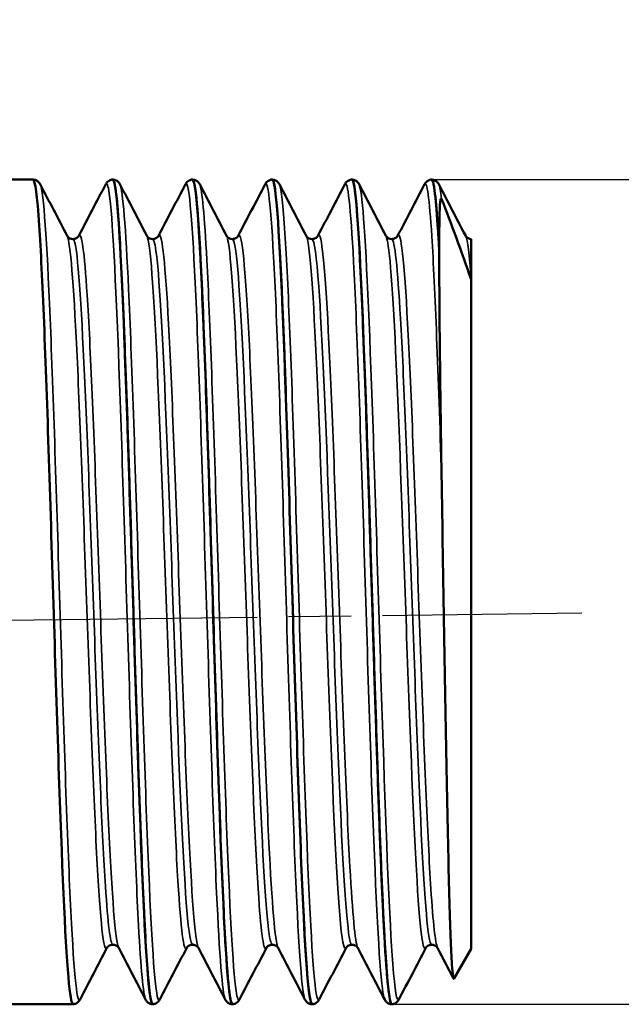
# Model space of a CAD drawing. Header units: millimetres. Extents: x 0 to 436, y -69 to 297.
# Tile 10 of 14: x 73 to 87, y 214 to 237. Entities that reach past the tile are written whole.
import ezdxf

# ---------------------------------------------------------------- set-up
doc = ezdxf.new("R2010")
doc.units = ezdxf.units.MM
doc.linetypes.add('CHAIN', pattern=[0.7087, 0.4724, -0.0591, 0.1181, -0.0591])
for name, color, linetype, lineweight in [('Видимые тонкие (ГОСТ)', 7, 'Continuous', 35), ('Видимый контур (ГОСТ)', 7, 'Continuous', 50), ('Осевая линия (ГОСТ)', 7, 'Continuous', 25), ('Размер (ГОСТ)', 7, 'Continuous', 25)]:
    doc.layers.add(name, color=color, linetype=linetype, lineweight=lineweight)
doc.styles.add('Обычный текст (ГОСТ)', font='GOST Common Italic.ttf')
doc.dimstyles.new('Обычный (ГОСТ)', dxfattribs={"dimtxt": 3.5, "dimasz": 3.5, "dimexe": 1, "dimexo": 0, "dimgap": 0.5, "dimtad": 1, "dimrnd": 1e-08, "dimtxsty": 'Обычный текст (ГОСТ)', "dimblk": 'Filled-1', "dimcen": 0.09, "dimdle": 15, "dimclrd": 256, "dimclre": 256, "dimclrt": 256, "dimazin": 2, "dimtfac": 0.714286, "dimtdec": 3, "dimtmove": 0, "dimatfit": 3, "dimfxl": 1, "dimtolj": 1, "dimlwd": 25, "dimlwe": 25, "dimarcsym": 0})

# ---------------------------------------------------------------- blocks, each defined once
blk = doc.blocks.new('Filled-1')
at = {"color": 0}
for p, q in [((0, 0), (-1, 0.1429)), ((-1, 0.1429), (-1, -0.1429)), ((-1, 0), (0, 0)), ((-1, -0.1429), (0, 0))]:
    blk.add_line(p, q, dxfattribs=at)
at = {"color": 0, "flags": 128}
blk.add_lwpolyline([(-1, -0.1429), (0, 0), (-1, 0.1429), (-1, -0.1429)], dxfattribs=at)
at = {"color": 0}
blk.add_solid([(-1, -0.1429), (0, 0), (-1, 0.1429), (-1, -0.1429)], dxfattribs=at)
blk = doc.blocks.new('*D11')
at = {"layer": 'Defpoints', "color": 0, "linetype": 'Continuous', "transparency": 16777216}
for p in [(67.786, 249.672), (72.786, 234.672), (67.786, 234.618)]:
    blk.add_point(p, dxfattribs=at)
at = {"layer": 'Размер (ГОСТ)', "linetype": 'Continuous', "lineweight": 25, "transparency": 16777216}
for p, q in [((67.786, 234.618), (67.786, 250.672)), ((72.786, 234.672), (72.786, 250.672)), ((64.286, 249.672), (60.786, 249.672)), ((72.786, 249.672), (67.786, 249.672)), ((76.286, 249.672), (79.786, 249.672))]:
    blk.add_line(p, q, dxfattribs=at)
at = {"layer": 'Размер (ГОСТ)', "linetype": 'Continuous', "lineweight": 25, "transparency": 16777216, "xscale": 3.5, "yscale": 3.5, "zscale": 3.5}
blk.add_blockref('Filled-1', (67.786, 249.672), dxfattribs=at)
at = {"layer": 'Размер (ГОСТ)', "linetype": 'Continuous', "lineweight": 25, "transparency": 16777216, "xscale": 3.5, "yscale": 3.5, "zscale": 3.5, "rotation": 180}
blk.add_blockref('Filled-1', (72.786, 249.672), dxfattribs=at)
at = {"layer": 'Размер (ГОСТ)', "linetype": 'Continuous', "lineweight": 25, "transparency": 16777216, "insert": (69.055, 253.672), "char_height": 3.5, "attachment_point": 1, "style": 'Обычный текст (ГОСТ)'}
blk.add_mtext('\\A1;5', dxfattribs=at)
blk = doc.blocks.new('*D14')
at = {"layer": 'Defpoints', "color": 0, "linetype": 'Continuous', "transparency": 16777216}
for p in [(82.394, 232.915), (81.492, 214.285), (106.493, 214.285)]:
    blk.add_point(p, dxfattribs=at)
at = {"layer": 'Размер (ГОСТ)', "linetype": 'Continuous', "lineweight": 25, "transparency": 16777216}
for p, q in [((82.394, 232.915), (107.493, 232.915)), ((106.493, 229.415), (106.493, 217.785)), ((81.492, 214.285), (107.493, 214.285))]:
    blk.add_line(p, q, dxfattribs=at)
at = {"layer": 'Размер (ГОСТ)', "linetype": 'Continuous', "lineweight": 25, "transparency": 16777216, "xscale": 3.5, "yscale": 3.5, "zscale": 3.5}
for p, rotation in [((106.493, 232.915), 90), ((106.493, 214.285), 270)]:
    blk.add_blockref('Filled-1', p, dxfattribs=dict(at, rotation=rotation))
at = {"layer": 'Размер (ГОСТ)', "linetype": 'Continuous', "lineweight": 25, "transparency": 16777216, "insert": (102.491, 216.157), "char_height": 3.5, "attachment_point": 1, "rotation": 90, "style": 'Обычный текст (ГОСТ)'}
blk.add_mtext('\\A1; \\fGOST Common|b0|i1;\\H3.5000;G 1/2"', dxfattribs=at)

msp = doc.modelspace()

# ---------------------------------------------------------------- linework, layer by layer
at = {"layer": 'Видимые тонкие (ГОСТ)'}
for points, knots in [([(81.332, 214.395), (81.319, 214.418), (81.307, 214.467), (81.294, 214.544), (81.22, 214.997), (81.146, 216.394), (81.072, 218.351), (80.998, 220.307), (80.925, 222.799), (80.851, 225.144), (80.777, 227.486), (80.703, 229.654), (80.629, 231.054), (80.563, 232.302), (80.498, 232.926), (80.432, 232.806)], [12.625966, 12.625966, 12.625966, 12.625966, 12.7576, 12.7576, 12.7576, 13.531825, 13.531825, 13.531825, 14.30534, 14.30534, 14.30534, 15.078172, 15.078172, 15.078172, 15.767558, 15.767558, 15.767558, 15.767558]), ([(82.616, 226.234), (82.543, 228.494), (82.469, 230.471), (82.396, 231.63), (82.341, 232.498), (82.287, 232.901), (82.232, 232.802)], [8.143579, 8.143579, 8.143579, 8.143579, 8.910583, 8.910583, 8.910583, 9.484373, 9.484373, 9.484373, 9.484373]), ([(74.454, 214.393), (74.449, 214.383), (74.444, 214.377), (74.438, 214.376), (74.365, 214.365), (74.291, 215.314), (74.217, 216.964), (74.144, 218.608), (74.07, 220.929), (73.996, 223.296), (73.923, 225.656), (73.85, 228.033), (73.776, 229.785), (73.703, 231.533), (73.63, 232.637), (73.557, 232.801), (73.556, 232.803), (73.555, 232.805), (73.554, 232.807)], [31.356332, 31.356332, 31.356332, 31.356332, 31.411115, 31.411115, 31.411115, 32.183657, 32.183657, 32.183657, 32.953746, 32.953746, 32.953746, 33.721766, 33.721766, 33.721766, 34.488089, 34.488089, 34.488089, 34.497924, 34.497924, 34.497924, 34.497924]), ([(75.932, 214.398), (75.879, 214.506), (75.826, 215.083), (75.773, 216.07), (75.699, 217.439), (75.625, 219.579), (75.552, 221.908), (75.478, 224.23), (75.405, 226.713), (75.332, 228.684), (75.258, 230.651), (75.185, 232.085), (75.112, 232.6), (75.085, 232.788), (75.059, 232.853), (75.032, 232.8)], [31.475521, 31.475521, 31.475521, 31.475521, 32.031692, 32.031692, 32.031692, 32.802233, 32.802233, 32.802233, 33.570631, 33.570631, 33.570631, 34.33726, 34.33726, 34.33726, 34.617114, 34.617114, 34.617114, 34.617114]), ([(76.254, 214.396), (76.24, 214.367), (76.226, 214.372), (76.211, 214.413), (76.137, 214.626), (76.064, 215.797), (75.99, 217.604), (75.916, 219.409), (75.842, 221.826), (75.768, 224.196), (75.695, 226.561), (75.621, 228.851), (75.548, 230.441), (75.483, 231.834), (75.419, 232.675), (75.354, 232.805)], [25.073146, 25.073146, 25.073146, 25.073146, 25.222361, 25.222361, 25.222361, 25.995956, 25.995956, 25.995956, 26.768201, 26.768201, 26.768201, 27.539195, 27.539195, 27.539195, 28.214739, 28.214739, 28.214739, 28.214739]), ([(77.732, 214.394), (77.667, 214.525), (77.602, 215.383), (77.536, 216.801), (77.463, 218.406), (77.389, 220.709), (77.315, 223.08), (77.241, 225.447), (77.168, 227.855), (77.094, 229.646), (77.021, 231.433), (76.947, 232.586), (76.874, 232.789), (76.86, 232.827), (76.846, 232.832), (76.832, 232.804)], [25.192336, 25.192336, 25.192336, 25.192336, 25.874734, 25.874734, 25.874734, 26.647184, 26.647184, 26.647184, 27.418368, 27.418368, 27.418368, 28.188381, 28.188381, 28.188381, 28.333929, 28.333929, 28.333929, 28.333929]), ([(78.054, 214.4), (78.028, 214.347), (78.002, 214.408), (77.976, 214.586), (77.902, 215.086), (77.829, 216.515), (77.756, 218.482), (77.682, 220.448), (77.609, 222.93), (77.535, 225.255), (77.462, 227.578), (77.389, 229.718), (77.315, 231.095), (77.262, 232.103), (77.208, 232.693), (77.154, 232.802)], [18.789961, 18.789961, 18.789961, 18.789961, 19.063, 19.063, 19.063, 19.832149, 19.832149, 19.832149, 20.600787, 20.600787, 20.600787, 21.368937, 21.368937, 21.368937, 21.931554, 21.931554, 21.931554, 21.931554]), ([(79.532, 214.393), (79.53, 214.397), (79.527, 214.402), (79.525, 214.408), (79.452, 214.605), (79.378, 215.75), (79.305, 217.53), (79.231, 219.31), (79.158, 221.705), (79.084, 224.066), (79.011, 226.424), (78.938, 228.722), (78.864, 230.336), (78.791, 231.948), (78.718, 232.859), (78.644, 232.822), (78.64, 232.82), (78.636, 232.815), (78.632, 232.806)], [18.909151, 18.909151, 18.909151, 18.909151, 18.932922, 18.932922, 18.932922, 19.70216, 19.70216, 19.70216, 20.470882, 20.470882, 20.470882, 21.239113, 21.239113, 21.239113, 22.006875, 22.006875, 22.006875, 22.050743, 22.050743, 22.050743, 22.050743]), ([(79.854, 214.401), (79.818, 214.331), (79.781, 214.479), (79.745, 214.851), (79.671, 215.604), (79.597, 217.268), (79.523, 219.385), (79.449, 221.5), (79.375, 224.043), (79.301, 226.315), (79.228, 228.586), (79.154, 230.56), (79.08, 231.697), (79.038, 232.345), (78.996, 232.716), (78.954, 232.799)], [12.506776, 12.506776, 12.506776, 12.506776, 12.888534, 12.888534, 12.888534, 13.662638, 13.662638, 13.662638, 14.436036, 14.436036, 14.436036, 15.208754, 15.208754, 15.208754, 15.648368, 15.648368, 15.648368, 15.648368]), ([(81.654, 214.4), (81.608, 214.315), (81.562, 214.58), (81.516, 215.19), (81.442, 216.16), (81.369, 217.987), (81.296, 220.178), (81.223, 222.368), (81.149, 224.898), (81.076, 227.082), (81.003, 229.265), (80.93, 231.079), (80.856, 232.034), (80.822, 232.478), (80.788, 232.734), (80.754, 232.799)], [6.22359, 6.22359, 6.22359, 6.22359, 6.70651, 6.70651, 6.70651, 7.473914, 7.473914, 7.473914, 8.241101, 8.241101, 8.241101, 9.008078, 9.008078, 9.008078, 9.365183, 9.365183, 9.365183, 9.365183]), ([(77.125, 215.557), (77.124, 215.558), (77.124, 215.558), (77.123, 215.559), (77.047, 215.715), (76.971, 216.771), (76.894, 218.418), (76.818, 220.062), (76.742, 222.274), (76.665, 224.409), (76.589, 226.541), (76.513, 228.569), (76.437, 229.904), (76.366, 231.145), (76.295, 231.773), (76.225, 231.642)], [25.200899, 25.200899, 25.200899, 25.200899, 25.205354, 25.205354, 25.205354, 26.00546, 26.00546, 26.00546, 26.804121, 26.804121, 26.804121, 27.601446, 27.601446, 27.601446, 28.342492, 28.342492, 28.342492, 28.342492]), ([(75.061, 215.557), (74.985, 215.412), (74.91, 216.154), (74.834, 217.572), (74.758, 218.993), (74.682, 221.075), (74.606, 223.213), (74.53, 225.345), (74.454, 227.506), (74.378, 229.073), (74.306, 230.565), (74.234, 231.499), (74.161, 231.642)], [31.347769, 31.347769, 31.347769, 31.347769, 32.142147, 32.142147, 32.142147, 32.938721, 32.938721, 32.938721, 33.733067, 33.733067, 33.733067, 34.489361, 34.489361, 34.489361, 34.489361]), ([(75.193, 215.635), (75.137, 215.641), (75.081, 216.095), (75.026, 216.949), (74.949, 218.119), (74.873, 220.025), (74.797, 222.111), (74.721, 224.191), (74.645, 226.423), (74.568, 228.16), (74.493, 229.892), (74.417, 231.109), (74.341, 231.459), (74.325, 231.533), (74.309, 231.568), (74.293, 231.566)], [31.415927, 31.415927, 31.415927, 31.415927, 31.999586, 31.999586, 31.999586, 32.798886, 32.798886, 32.798886, 33.595871, 33.595871, 33.595871, 34.390958, 34.390958, 34.390958, 34.557519, 34.557519, 34.557519, 34.557519]), ([(75.325, 215.558), (75.315, 215.575), (75.306, 215.605), (75.297, 215.647), (75.221, 216), (75.144, 217.236), (75.068, 218.998), (74.992, 220.754), (74.916, 223.009), (74.84, 225.109), (74.764, 227.205), (74.689, 229.12), (74.613, 230.305), (74.55, 231.285), (74.487, 231.753), (74.425, 231.64)], [31.484084, 31.484084, 31.484084, 31.484084, 31.580857, 31.580857, 31.580857, 32.37925, 32.37925, 32.37925, 33.175118, 33.175118, 33.175118, 33.968882, 33.968882, 33.968882, 34.625677, 34.625677, 34.625677, 34.625677]), ([(76.861, 215.558), (76.795, 215.438), (76.729, 215.973), (76.663, 217.065), (76.586, 218.323), (76.51, 220.303), (76.434, 222.427), (76.357, 224.548), (76.281, 226.785), (76.205, 228.49), (76.129, 230.191), (76.053, 231.339), (75.977, 231.601), (75.972, 231.619), (75.966, 231.632), (75.961, 231.642)], [25.064583, 25.064583, 25.064583, 25.064583, 25.758465, 25.758465, 25.758465, 26.557561, 26.557561, 26.557561, 27.355287, 27.355287, 27.355287, 28.151752, 28.151752, 28.151752, 28.206176, 28.206176, 28.206176, 28.206176]), ([(76.993, 215.638), (76.951, 215.639), (76.908, 215.896), (76.866, 216.404), (76.789, 217.319), (76.713, 219.038), (76.636, 221.057), (76.56, 223.072), (76.483, 225.358), (76.407, 227.249), (76.33, 229.136), (76.254, 230.603), (76.178, 231.223), (76.15, 231.452), (76.121, 231.564), (76.093, 231.562)], [25.132741, 25.132741, 25.132741, 25.132741, 25.577078, 25.577078, 25.577078, 26.37879, 26.37879, 26.37879, 27.179101, 27.179101, 27.179101, 27.978118, 27.978118, 27.978118, 28.274334, 28.274334, 28.274334, 28.274334]), ([(78.661, 215.561), (78.603, 215.456), (78.545, 215.847), (78.487, 216.691), (78.411, 217.793), (78.335, 219.651), (78.259, 221.73), (78.183, 223.807), (78.107, 226.078), (78.031, 227.886), (77.955, 229.694), (77.879, 231.017), (77.804, 231.474), (77.79, 231.559), (77.775, 231.614), (77.761, 231.64)], [18.781398, 18.781398, 18.781398, 18.781398, 19.391056, 19.391056, 19.391056, 20.186304, 20.186304, 20.186304, 20.981016, 20.981016, 20.981016, 21.775217, 21.775217, 21.775217, 21.922991, 21.922991, 21.922991, 21.922991]), ([(78.793, 215.638), (78.761, 215.636), (78.73, 215.776), (78.698, 216.062), (78.622, 216.75), (78.546, 218.273), (78.47, 220.188), (78.394, 222.102), (78.317, 224.383), (78.241, 226.368), (78.165, 228.353), (78.089, 230.017), (78.013, 230.879), (77.973, 231.333), (77.933, 231.561), (77.893, 231.561)], [18.849556, 18.849556, 18.849556, 18.849556, 19.180341, 19.180341, 19.180341, 19.978014, 19.978014, 19.978014, 20.775141, 20.775141, 20.775141, 21.571749, 21.571749, 21.571749, 21.991149, 21.991149, 21.991149, 21.991149]), ([(78.925, 215.558), (78.856, 215.695), (78.787, 216.55), (78.718, 217.932), (78.642, 219.451), (78.566, 221.587), (78.49, 223.723), (78.414, 225.858), (78.338, 227.966), (78.262, 229.438), (78.186, 230.91), (78.11, 231.728), (78.035, 231.657), (78.031, 231.654), (78.028, 231.649), (78.025, 231.642)], [18.917714, 18.917714, 18.917714, 18.917714, 19.640635, 19.640635, 19.640635, 20.435712, 20.435712, 20.435712, 21.230261, 21.230261, 21.230261, 22.024308, 22.024308, 22.024308, 22.059307, 22.059307, 22.059307, 22.059307]), ([(80.461, 215.564), (80.413, 215.475), (80.364, 215.724), (80.316, 216.307), (80.239, 217.223), (80.163, 218.952), (80.086, 220.987), (80.01, 223.02), (79.934, 225.332), (79.857, 227.248), (79.781, 229.163), (79.705, 230.657), (79.628, 231.296), (79.606, 231.483), (79.584, 231.596), (79.561, 231.637)], [12.498213, 12.498213, 12.498213, 12.498213, 13.006627, 13.006627, 13.006627, 13.807114, 13.807114, 13.807114, 14.606851, 14.606851, 14.606851, 15.405866, 15.405866, 15.405866, 15.639805, 15.639805, 15.639805, 15.639805]), ([(80.593, 215.635), (80.573, 215.633), (80.553, 215.688), (80.533, 215.804), (80.456, 216.249), (80.38, 217.57), (80.303, 219.379), (80.226, 221.187), (80.15, 223.459), (80.073, 225.527), (79.996, 227.593), (79.92, 229.428), (79.843, 230.496), (79.793, 231.195), (79.743, 231.559), (79.693, 231.563)], [12.566371, 12.566371, 12.566371, 12.566371, 12.776116, 12.776116, 12.776116, 13.579118, 13.579118, 13.579118, 14.381358, 14.381358, 14.381358, 15.182864, 15.182864, 15.182864, 15.707963, 15.707963, 15.707963, 15.707963]), ([(80.725, 215.561), (80.665, 215.681), (80.606, 216.322), (80.546, 217.39), (80.47, 218.761), (80.393, 220.819), (80.317, 222.963), (80.24, 225.105), (80.164, 227.304), (80.088, 228.918), (80.011, 230.531), (79.935, 231.54), (79.859, 231.651), (79.847, 231.667), (79.836, 231.664), (79.825, 231.641)], [12.634529, 12.634529, 12.634529, 12.634529, 13.257873, 13.257873, 13.257873, 14.058122, 14.058122, 14.058122, 14.857629, 14.857629, 14.857629, 15.656423, 15.656423, 15.656423, 15.776121, 15.776121, 15.776121, 15.776121]), ([(82.261, 215.565), (82.223, 215.492), (82.186, 215.625), (82.148, 215.968), (82.072, 216.655), (81.996, 218.179), (81.92, 220.101), (81.845, 222.022), (81.769, 224.315), (81.693, 226.322), (81.617, 228.329), (81.542, 230.023), (81.466, 230.917), (81.431, 231.329), (81.396, 231.569), (81.361, 231.635)], [6.215027, 6.215027, 6.215027, 6.215027, 6.611324, 6.611324, 6.611324, 7.405023, 7.405023, 7.405023, 8.198489, 8.198489, 8.198489, 8.991731, 8.991731, 8.991731, 9.35662, 9.35662, 9.35662, 9.35662]), ([(82.393, 215.631), (82.386, 215.63), (82.38, 215.636), (82.373, 215.649), (82.297, 215.798), (82.221, 216.827), (82.145, 218.439), (82.069, 220.05), (81.993, 222.222), (81.917, 224.328), (81.841, 226.432), (81.765, 228.443), (81.689, 229.778), (81.624, 230.926), (81.558, 231.561), (81.493, 231.568)], [6.283185, 6.283185, 6.283185, 6.283185, 6.353567, 6.353567, 6.353567, 7.149617, 7.149617, 7.149617, 7.945432, 7.945432, 7.945432, 8.741018, 8.741018, 8.741018, 9.424778, 9.424778, 9.424778, 9.424778]), ([(82.525, 215.563), (82.475, 215.662), (82.425, 216.118), (82.376, 216.894), (82.3, 218.077), (82.224, 219.992), (82.148, 222.087), (82.072, 224.181), (81.997, 226.428), (81.921, 228.182), (81.845, 229.936), (81.769, 231.174), (81.694, 231.541), (81.671, 231.653), (81.648, 231.683), (81.625, 231.637)], [6.351343, 6.351343, 6.351343, 6.351343, 6.871556, 6.871556, 6.871556, 7.665179, 7.665179, 7.665179, 8.458571, 8.458571, 8.458571, 9.251739, 9.251739, 9.251739, 9.492936, 9.492936, 9.492936, 9.492936])]:
    msp.add_open_spline(points, degree=3, knots=knots, dxfattribs=at)
for points in [[(82.616, 232.475), (82.595, 232.656), (82.575, 232.764), (82.554, 232.801)], [(83.286, 230.665), (83.244, 231.227), (83.203, 231.554), (83.161, 231.635)]]:
    msp.add_open_spline(points, degree=3, dxfattribs=at)
at = {"layer": 'Видимый контур (ГОСТ)'}
for p, q in [((73.393, 232.915), (72.786, 232.915)), ((75.193, 232.915), (75.193, 232.915)), ((76.993, 232.915), (76.993, 232.915)), ((78.793, 232.915), (78.793, 232.915)), ((80.593, 232.915), (80.593, 232.915)), ((82.393, 232.915), (82.393, 232.915)), ((83.286, 231.57), (83.286, 230.665)), ((82.563, 231.328), (82.563, 231.312)), ((83.286, 230.665), (83.286, 230.655)), ((83.286, 215.536), (83.286, 230.655)), ((83.286, 215.536), (82.896, 214.862)), ((74.293, 214.285), (72.786, 214.285)), ((76.093, 214.285), (76.093, 214.285)), ((77.893, 214.285), (77.893, 214.285)), ((79.693, 214.285), (79.693, 214.285)), ((81.493, 214.285), (81.493, 214.285))]:
    msp.add_line(p, q, dxfattribs=at)
for points, knots in [([(74.294, 214.293), (74.259, 214.291), (74.224, 214.492), (74.189, 214.898), (74.115, 215.749), (74.042, 217.492), (73.969, 219.653), (73.896, 221.808), (73.822, 224.356), (73.749, 226.608), (73.676, 228.855), (73.603, 230.783), (73.53, 231.873), (73.485, 232.554), (73.439, 232.904), (73.393, 232.907)], [31.414557, 31.414557, 31.414557, 31.414557, 31.780795, 31.780795, 31.780795, 32.549222, 32.549222, 32.549222, 33.31555, 33.31555, 33.31555, 34.08015, 34.08015, 34.08015, 34.557519, 34.557519, 34.557519, 34.557519]), ([(73.394, 232.915), (73.43, 232.913), (73.464, 232.899), (73.509, 232.869), (73.523, 232.853), (73.542, 232.828), (73.549, 232.817), (73.554, 232.807)], [0, 0, 0, 0, 0.02061833, 0.02061833, 0.03987132, 0.03987132, 0.05767308, 0.05767308, 0.05767308, 0.05767308]), ([(75.032, 232.807), (75.04, 232.823), (75.051, 232.841), (75.084, 232.874), (75.1, 232.886), (75.14, 232.906), (75.165, 232.913), (75.192, 232.915)], [0, 0, 0, 0, 0.02801986, 0.02801986, 0.04259621, 0.04259621, 0.05770117, 0.05770117, 0.05770117, 0.05770117]), ([(75.192, 232.912), (75.251, 232.908), (75.31, 232.312), (75.369, 231.208), (75.444, 229.801), (75.519, 227.585), (75.594, 225.184), (75.667, 222.821), (75.741, 220.306), (75.815, 218.329), (75.889, 216.353), (75.962, 214.937), (76.036, 214.466), (76.055, 214.346), (76.074, 214.287), (76.093, 214.29)], [-34.558889, -34.558889, -34.558889, -34.558889, -33.942445, -33.942445, -33.942445, -33.157663, -33.157663, -33.157663, -32.385269, -32.385269, -32.385269, -31.613584, -31.613584, -31.613584, -31.415927, -31.415927, -31.415927, -31.415927]), ([(76.094, 214.291), (76.045, 214.294), (75.996, 214.692), (75.948, 215.463), (75.874, 216.627), (75.801, 218.627), (75.727, 220.918), (75.654, 223.205), (75.58, 225.756), (75.507, 227.877), (75.433, 229.995), (75.36, 231.662), (75.287, 232.425), (75.256, 232.749), (75.225, 232.908), (75.193, 232.907)], [25.131372, 25.131372, 25.131372, 25.131372, 25.641089, 25.641089, 25.641089, 26.411484, 26.411484, 26.411484, 27.180629, 27.180629, 27.180629, 27.94862, 27.94862, 27.94862, 28.274334, 28.274334, 28.274334, 28.274334]), ([(75.194, 232.915), (75.23, 232.913), (75.264, 232.899), (75.309, 232.869), (75.323, 232.853), (75.342, 232.828), (75.349, 232.817), (75.354, 232.807)], [0, 0, 0, 0, 0.02061833, 0.02061833, 0.03987132, 0.03987132, 0.05767308, 0.05767308, 0.05767308, 0.05767308]), ([(76.832, 232.807), (76.84, 232.823), (76.851, 232.841), (76.884, 232.874), (76.9, 232.886), (76.94, 232.906), (76.965, 232.913), (76.992, 232.915)], [0, 0, 0, 0, 0.02801986, 0.02801986, 0.04259621, 0.04259621, 0.05770117, 0.05770117, 0.05770117, 0.05770117]), ([(76.992, 232.908), (77.041, 232.906), (77.09, 232.505), (77.138, 231.732), (77.212, 230.569), (77.285, 228.577), (77.358, 226.294), (77.432, 224.013), (77.505, 221.468), (77.578, 219.348), (77.652, 217.229), (77.725, 215.559), (77.798, 214.787), (77.83, 214.455), (77.861, 214.291), (77.893, 214.293)], [-28.275703, -28.275703, -28.275703, -28.275703, -27.764924, -27.764924, -27.764924, -26.996976, -26.996976, -26.996976, -26.229568, -26.229568, -26.229568, -25.462675, -25.462675, -25.462675, -25.132741, -25.132741, -25.132741, -25.132741]), ([(77.894, 214.288), (77.833, 214.292), (77.772, 214.936), (77.71, 216.121), (77.637, 217.541), (77.564, 219.719), (77.491, 222.067), (77.418, 224.414), (77.344, 226.905), (77.271, 228.867), (77.198, 230.828), (77.125, 232.24), (77.052, 232.722), (77.032, 232.85), (77.013, 232.912), (76.993, 232.91)], [18.848186, 18.848186, 18.848186, 18.848186, 19.488353, 19.488353, 19.488353, 20.255109, 20.255109, 20.255109, 21.021379, 21.021379, 21.021379, 21.787185, 21.787185, 21.787185, 21.991149, 21.991149, 21.991149, 21.991149]), ([(76.994, 232.915), (77.03, 232.913), (77.064, 232.899), (77.109, 232.869), (77.123, 232.853), (77.142, 232.828), (77.149, 232.817), (77.154, 232.807)], [0, 0, 0, 0, 0.02061833, 0.02061833, 0.03987132, 0.03987132, 0.05767308, 0.05767308, 0.05767308, 0.05767308]), ([(78.632, 232.807), (78.64, 232.823), (78.651, 232.841), (78.684, 232.874), (78.7, 232.886), (78.74, 232.906), (78.765, 232.913), (78.792, 232.915)], [0, 0, 0, 0, 0.02801986, 0.02801986, 0.04259621, 0.04259621, 0.05770117, 0.05770117, 0.05770117, 0.05770117]), ([(78.792, 232.907), (78.826, 232.909), (78.86, 232.717), (78.895, 232.331), (78.971, 231.464), (79.047, 229.625), (79.124, 227.351), (79.198, 225.156), (79.271, 222.584), (79.345, 220.339), (79.419, 218.097), (79.492, 216.206), (79.566, 215.181), (79.608, 214.593), (79.65, 214.295), (79.693, 214.293)], [-21.992518, -21.992518, -21.992518, -21.992518, -21.63514, -21.63514, -21.63514, -20.834782, -20.834782, -20.834782, -20.062683, -20.062683, -20.062683, -19.291955, -19.291955, -19.291955, -18.849556, -18.849556, -18.849556, -18.849556]), ([(79.694, 214.285), (79.621, 214.283), (79.549, 215.213), (79.476, 216.834), (79.403, 218.48), (79.329, 220.82), (79.255, 223.213), (79.182, 225.604), (79.108, 228.022), (79.034, 229.807), (78.961, 231.59), (78.887, 232.721), (78.814, 232.891), (78.807, 232.907), (78.8, 232.914), (78.793, 232.914)], [12.565001, 12.565001, 12.565001, 12.565001, 13.324138, 13.324138, 13.324138, 14.095643, 14.095643, 14.095643, 14.86647, 14.86647, 14.86647, 15.636645, 15.636645, 15.636645, 15.707963, 15.707963, 15.707963, 15.707963]), ([(78.794, 232.915), (78.83, 232.913), (78.864, 232.899), (78.909, 232.869), (78.923, 232.853), (78.942, 232.828), (78.949, 232.817), (78.954, 232.807)], [0, 0, 0, 0, 0.02061833, 0.02061833, 0.03987132, 0.03987132, 0.05767308, 0.05767308, 0.05767308, 0.05767308]), ([(80.432, 232.807), (80.44, 232.823), (80.451, 232.841), (80.484, 232.874), (80.5, 232.886), (80.54, 232.906), (80.565, 232.913), (80.592, 232.915)], [0, 0, 0, 0, 0.02801986, 0.02801986, 0.04259621, 0.04259621, 0.05770117, 0.05770117, 0.05770117, 0.05770117]), ([(80.592, 232.908), (80.616, 232.911), (80.641, 232.816), (80.665, 232.619), (80.738, 232.027), (80.811, 230.518), (80.884, 228.499), (80.958, 226.462), (81.031, 223.927), (81.105, 221.588), (81.178, 219.256), (81.252, 217.145), (81.325, 215.829), (81.381, 214.829), (81.437, 214.295), (81.493, 214.289)], [-15.709333, -15.709333, -15.709333, -15.709333, -15.455528, -15.455528, -15.455528, -14.691028, -14.691028, -14.691028, -13.919441, -13.919441, -13.919441, -13.150431, -13.150431, -13.150431, -12.566371, -12.566371, -12.566371, -12.566371]), ([(81.494, 214.286), (81.484, 214.285), (81.475, 214.299), (81.466, 214.329), (81.392, 214.559), (81.319, 215.735), (81.246, 217.541), (81.173, 219.346), (81.1, 221.759), (81.027, 224.132), (80.954, 226.503), (80.881, 228.808), (80.808, 230.424), (80.736, 232.006), (80.665, 232.913), (80.593, 232.915)], [6.281816, 6.281816, 6.281816, 6.281816, 6.380302, 6.380302, 6.380302, 7.145814, 7.145814, 7.145814, 7.91111, 7.91111, 7.91111, 8.676197, 8.676197, 8.676197, 9.424778, 9.424778, 9.424778, 9.424778]), ([(80.594, 232.915), (80.63, 232.913), (80.664, 232.899), (80.709, 232.869), (80.723, 232.853), (80.742, 232.828), (80.749, 232.817), (80.754, 232.807)], [0, 0, 0, 0, 0.02061833, 0.02061833, 0.03987132, 0.03987132, 0.05767308, 0.05767308, 0.05767308, 0.05767308]), ([(82.232, 232.807), (82.24, 232.823), (82.251, 232.841), (82.284, 232.874), (82.3, 232.886), (82.34, 232.906), (82.365, 232.913), (82.392, 232.915)], [0, 0, 0, 0, 0.02801986, 0.02801986, 0.04259621, 0.04259621, 0.05770117, 0.05770117, 0.05770117, 0.05770117]), ([(82.392, 232.913), (82.403, 232.914), (82.414, 232.896), (82.424, 232.857), (82.471, 232.689), (82.517, 232.154), (82.563, 231.312)], [-9.4261475, -9.4261475, -9.4261475, -9.4261475, -9.3131567, -9.3131567, -9.3131567, -8.829425, -8.829425, -8.829425, -8.829425]), ([(82.394, 232.915), (82.43, 232.913), (82.464, 232.899), (82.509, 232.869), (82.523, 232.853), (82.542, 232.828), (82.549, 232.817), (82.554, 232.807)], [0, 0, 0, 0, 0.02061833, 0.02061833, 0.03987132, 0.03987132, 0.05767308, 0.05767308, 0.05767308, 0.05767308]), ([(82.563, 231.328), (82.564, 231.782), (82.568, 232.068), (82.581, 232.383), (82.589, 232.458), (82.6, 232.484), (82.603, 232.489), (82.607, 232.489), (82.608, 232.488), (82.609, 232.487), (82.61, 232.487), (82.61, 232.486), (82.611, 232.485), (82.612, 232.484), (82.612, 232.484), (82.612, 232.483), (82.613, 232.482), (82.614, 232.481), (82.614, 232.48), (82.615, 232.478), (82.615, 232.476), (82.616, 232.475)], [-0.08395848, -0.08395848, -0.08395848, -0.08395848, -0.04184143, -0.04184143, -0.00849635, -0.00849635, -0.00316817, -0.00316817, -0.001897, -0.001897, -0.00142752, -0.00142752, -0.00118301, -0.00118301, -0.0009988, -0.0009988, -0.0008034, -0.0008034, -0.00051853, -0.00051853, 0, 0, 0, 0]), ([(82.616, 232.475), (82.725, 232.199), (82.837, 231.903), (83.06, 231.293), (83.172, 230.981), (83.286, 230.655)], [-0.2400552, -0.2400552, -0.2400552, -0.2400552, -0.1172632, -0.1172632, -0.0003275, -0.0003275, -0.0003275, -0.0003275]), ([(74.161, 231.643), (74.163, 231.638), (74.168, 231.628), (74.194, 231.604), (74.207, 231.593), (74.244, 231.576), (74.268, 231.57), (74.293, 231.57)], [0, 0, 0, 0, 0.02784874, 0.02784874, 0.04249173, 0.04249173, 0.05768516, 0.05768516, 0.05768516, 0.05768516]), ([(74.293, 231.57), (74.328, 231.57), (74.362, 231.583), (74.4, 231.609), (74.409, 231.62), (74.421, 231.635), (74.423, 231.64), (74.425, 231.643)], [0, 0, 0, 0, 0.02177207, 0.02177207, 0.040459, 0.040459, 0.05766129, 0.05766129, 0.05766129, 0.05766129]), ([(75.961, 231.643), (75.963, 231.638), (75.968, 231.628), (75.994, 231.604), (76.007, 231.593), (76.044, 231.576), (76.068, 231.57), (76.093, 231.57)], [0, 0, 0, 0, 0.02784874, 0.02784874, 0.04249173, 0.04249173, 0.05768516, 0.05768516, 0.05768516, 0.05768516]), ([(76.093, 231.57), (76.128, 231.57), (76.162, 231.583), (76.2, 231.609), (76.209, 231.62), (76.221, 231.635), (76.223, 231.64), (76.225, 231.643)], [0, 0, 0, 0, 0.02177207, 0.02177207, 0.040459, 0.040459, 0.05766129, 0.05766129, 0.05766129, 0.05766129]), ([(77.761, 231.643), (77.763, 231.638), (77.768, 231.628), (77.794, 231.604), (77.807, 231.593), (77.844, 231.576), (77.868, 231.57), (77.893, 231.57)], [0, 0, 0, 0, 0.02784874, 0.02784874, 0.04249173, 0.04249173, 0.05768516, 0.05768516, 0.05768516, 0.05768516]), ([(77.893, 231.57), (77.928, 231.57), (77.962, 231.583), (78, 231.609), (78.009, 231.62), (78.021, 231.635), (78.023, 231.64), (78.025, 231.643)], [0, 0, 0, 0, 0.02177207, 0.02177207, 0.040459, 0.040459, 0.05766129, 0.05766129, 0.05766129, 0.05766129]), ([(79.561, 231.643), (79.563, 231.638), (79.568, 231.628), (79.594, 231.604), (79.607, 231.593), (79.644, 231.576), (79.668, 231.57), (79.693, 231.57)], [0, 0, 0, 0, 0.02784874, 0.02784874, 0.04249173, 0.04249173, 0.05768516, 0.05768516, 0.05768516, 0.05768516]), ([(79.693, 231.57), (79.728, 231.57), (79.762, 231.583), (79.8, 231.609), (79.809, 231.62), (79.821, 231.635), (79.823, 231.64), (79.825, 231.643)], [0, 0, 0, 0, 0.02177207, 0.02177207, 0.040459, 0.040459, 0.05766129, 0.05766129, 0.05766129, 0.05766129]), ([(81.361, 231.643), (81.363, 231.638), (81.368, 231.628), (81.394, 231.604), (81.407, 231.593), (81.444, 231.576), (81.468, 231.57), (81.493, 231.57)], [0, 0, 0, 0, 0.02784874, 0.02784874, 0.04249173, 0.04249173, 0.05768516, 0.05768516, 0.05768516, 0.05768516]), ([(81.493, 231.57), (81.528, 231.57), (81.562, 231.583), (81.6, 231.609), (81.609, 231.62), (81.621, 231.635), (81.623, 231.64), (81.625, 231.643)], [0, 0, 0, 0, 0.02177207, 0.02177207, 0.040459, 0.040459, 0.05766129, 0.05766129, 0.05766129, 0.05766129]), ([(83.161, 231.643), (83.163, 231.639), (83.168, 231.629), (83.192, 231.605), (83.204, 231.595), (83.239, 231.578), (83.262, 231.571), (83.286, 231.57)], [0, 0, 0, 0, 0.02718256, 0.02718256, 0.0414413, 0.0414413, 0.05620866, 0.05620866, 0.05620866, 0.05620866]), ([(82.616, 226.234), (82.599, 227.245), (82.587, 228.204), (82.569, 229.943), (82.564, 230.707), (82.563, 231.312)], [-0.6377361, -0.6377361, -0.6377361, -0.6377361, -0.3231922, -0.3231922, 0, 0, 0, 0]), ([(82.896, 214.862), (82.881, 214.835), (82.866, 214.944), (82.831, 215.499), (82.811, 216.027), (82.772, 217.457), (82.753, 218.35), (82.713, 220.391), (82.694, 221.522), (82.655, 223.877), (82.635, 225.08), (82.616, 226.234)], [-1.678077, -1.678077, -1.678077, -1.678077, -1.410027, -1.410027, -1.063347, -1.063347, -0.712782, -0.712782, -0.358333, -0.358333, 0, 0, 0, 0]), ([(75.193, 215.63), (75.158, 215.63), (75.124, 215.616), (75.086, 215.59), (75.076, 215.579), (75.065, 215.564), (75.063, 215.559), (75.061, 215.557)], [0, 0, 0, 0, 0.02177207, 0.02177207, 0.040459, 0.040459, 0.05766129, 0.05766129, 0.05766129, 0.05766129]), ([(75.325, 215.557), (75.322, 215.561), (75.318, 215.571), (75.292, 215.596), (75.279, 215.606), (75.242, 215.623), (75.218, 215.63), (75.193, 215.63)], [0, 0, 0, 0, 0.02784874, 0.02784874, 0.04249173, 0.04249173, 0.05768516, 0.05768516, 0.05768516, 0.05768516]), ([(76.993, 215.63), (76.958, 215.63), (76.924, 215.616), (76.886, 215.59), (76.876, 215.579), (76.865, 215.564), (76.863, 215.559), (76.861, 215.557)], [0, 0, 0, 0, 0.02177207, 0.02177207, 0.040459, 0.040459, 0.05766129, 0.05766129, 0.05766129, 0.05766129]), ([(77.125, 215.557), (77.122, 215.561), (77.118, 215.571), (77.092, 215.596), (77.079, 215.606), (77.042, 215.623), (77.018, 215.63), (76.993, 215.63)], [0, 0, 0, 0, 0.02784874, 0.02784874, 0.04249173, 0.04249173, 0.05768516, 0.05768516, 0.05768516, 0.05768516]), ([(78.793, 215.63), (78.758, 215.63), (78.724, 215.616), (78.686, 215.59), (78.676, 215.579), (78.665, 215.564), (78.663, 215.559), (78.661, 215.557)], [0, 0, 0, 0, 0.02177207, 0.02177207, 0.040459, 0.040459, 0.05766129, 0.05766129, 0.05766129, 0.05766129]), ([(78.925, 215.557), (78.922, 215.561), (78.918, 215.571), (78.892, 215.596), (78.879, 215.606), (78.842, 215.623), (78.818, 215.63), (78.793, 215.63)], [0, 0, 0, 0, 0.02784874, 0.02784874, 0.04249173, 0.04249173, 0.05768516, 0.05768516, 0.05768516, 0.05768516]), ([(80.593, 215.63), (80.558, 215.63), (80.524, 215.616), (80.486, 215.59), (80.476, 215.579), (80.465, 215.564), (80.463, 215.559), (80.461, 215.557)], [0, 0, 0, 0, 0.02177207, 0.02177207, 0.040459, 0.040459, 0.05766129, 0.05766129, 0.05766129, 0.05766129]), ([(80.725, 215.557), (80.722, 215.561), (80.718, 215.571), (80.692, 215.596), (80.679, 215.606), (80.642, 215.623), (80.618, 215.63), (80.593, 215.63)], [0, 0, 0, 0, 0.02784874, 0.02784874, 0.04249173, 0.04249173, 0.05768516, 0.05768516, 0.05768516, 0.05768516]), ([(82.393, 215.63), (82.358, 215.63), (82.324, 215.616), (82.286, 215.59), (82.276, 215.579), (82.265, 215.564), (82.263, 215.559), (82.261, 215.557)], [0, 0, 0, 0, 0.02177207, 0.02177207, 0.040459, 0.040459, 0.05766129, 0.05766129, 0.05766129, 0.05766129]), ([(82.525, 215.557), (82.522, 215.561), (82.518, 215.571), (82.492, 215.596), (82.479, 215.606), (82.442, 215.623), (82.418, 215.63), (82.393, 215.63)], [0, 0, 0, 0, 0.02784874, 0.02784874, 0.04249173, 0.04249173, 0.05768516, 0.05768516, 0.05768516, 0.05768516]), ([(74.454, 214.393), (74.446, 214.377), (74.435, 214.358), (74.402, 214.326), (74.386, 214.314), (74.346, 214.293), (74.32, 214.286), (74.294, 214.285)], [0, 0, 0, 0, 0.02801986, 0.02801986, 0.04259621, 0.04259621, 0.05770117, 0.05770117, 0.05770117, 0.05770117]), ([(76.092, 214.285), (76.056, 214.286), (76.022, 214.3), (75.977, 214.33), (75.963, 214.346), (75.943, 214.372), (75.937, 214.383), (75.932, 214.393)], [0, 0, 0, 0, 0.02061833, 0.02061833, 0.03987132, 0.03987132, 0.05767308, 0.05767308, 0.05767308, 0.05767308]), ([(76.254, 214.393), (76.246, 214.377), (76.235, 214.358), (76.202, 214.326), (76.186, 214.314), (76.146, 214.293), (76.12, 214.286), (76.094, 214.285)], [0, 0, 0, 0, 0.02801986, 0.02801986, 0.04259621, 0.04259621, 0.05770117, 0.05770117, 0.05770117, 0.05770117]), ([(77.892, 214.285), (77.856, 214.286), (77.822, 214.3), (77.777, 214.33), (77.763, 214.346), (77.743, 214.372), (77.737, 214.383), (77.732, 214.393)], [0, 0, 0, 0, 0.02061833, 0.02061833, 0.03987132, 0.03987132, 0.05767308, 0.05767308, 0.05767308, 0.05767308]), ([(78.054, 214.393), (78.046, 214.377), (78.035, 214.358), (78.002, 214.326), (77.986, 214.314), (77.946, 214.293), (77.92, 214.286), (77.894, 214.285)], [0, 0, 0, 0, 0.02801986, 0.02801986, 0.04259621, 0.04259621, 0.05770117, 0.05770117, 0.05770117, 0.05770117]), ([(79.692, 214.285), (79.656, 214.286), (79.622, 214.3), (79.577, 214.33), (79.563, 214.346), (79.543, 214.372), (79.537, 214.383), (79.532, 214.393)], [0, 0, 0, 0, 0.02061833, 0.02061833, 0.03987132, 0.03987132, 0.05767308, 0.05767308, 0.05767308, 0.05767308]), ([(79.854, 214.393), (79.846, 214.377), (79.835, 214.358), (79.802, 214.326), (79.786, 214.314), (79.746, 214.293), (79.72, 214.286), (79.694, 214.285)], [0, 0, 0, 0, 0.02801986, 0.02801986, 0.04259621, 0.04259621, 0.05770117, 0.05770117, 0.05770117, 0.05770117]), ([(81.492, 214.285), (81.456, 214.286), (81.422, 214.3), (81.377, 214.33), (81.363, 214.346), (81.343, 214.372), (81.337, 214.383), (81.332, 214.393)], [0, 0, 0, 0, 0.02061833, 0.02061833, 0.03987132, 0.03987132, 0.05767308, 0.05767308, 0.05767308, 0.05767308]), ([(81.654, 214.393), (81.646, 214.377), (81.635, 214.358), (81.602, 214.326), (81.586, 214.314), (81.546, 214.293), (81.52, 214.286), (81.494, 214.285)], [0, 0, 0, 0, 0.02801986, 0.02801986, 0.04259621, 0.04259621, 0.05770117, 0.05770117, 0.05770117, 0.05770117])]:
    msp.add_open_spline(points, degree=3, knots=knots, dxfattribs=at)
for points in [[(82.563, 231.328), (82.507, 232.355), (82.45, 232.904), (82.393, 232.911)], [(73.554, 232.807), (73.756, 232.419), (73.959, 232.031), (74.161, 231.643)], [(74.425, 231.643), (74.627, 232.031), (74.829, 232.419), (75.032, 232.807)], [(75.354, 232.807), (75.556, 232.419), (75.759, 232.031), (75.961, 231.643)], [(76.225, 231.643), (76.427, 232.031), (76.629, 232.419), (76.832, 232.807)], [(77.154, 232.807), (77.356, 232.419), (77.559, 232.031), (77.761, 231.643)], [(78.025, 231.643), (78.227, 232.031), (78.429, 232.419), (78.632, 232.807)], [(78.954, 232.807), (79.156, 232.419), (79.359, 232.031), (79.561, 231.643)], [(79.825, 231.643), (80.027, 232.031), (80.229, 232.419), (80.432, 232.807)], [(80.754, 232.807), (80.956, 232.419), (81.159, 232.031), (81.361, 231.643)], [(81.625, 231.643), (81.827, 232.031), (82.029, 232.419), (82.232, 232.807)], [(82.554, 232.807), (82.756, 232.419), (82.959, 232.031), (83.161, 231.643)], [(75.061, 215.557), (74.859, 215.169), (74.656, 214.781), (74.454, 214.393)], [(75.932, 214.393), (75.729, 214.781), (75.527, 215.169), (75.325, 215.557)], [(76.861, 215.557), (76.659, 215.169), (76.456, 214.781), (76.254, 214.393)], [(77.732, 214.393), (77.529, 214.781), (77.327, 215.169), (77.125, 215.557)], [(78.661, 215.557), (78.459, 215.169), (78.256, 214.781), (78.054, 214.393)], [(79.532, 214.393), (79.329, 214.781), (79.127, 215.169), (78.925, 215.557)], [(80.461, 215.557), (80.259, 215.169), (80.056, 214.781), (79.854, 214.393)], [(81.332, 214.393), (81.129, 214.781), (80.927, 215.169), (80.725, 215.557)], [(82.261, 215.557), (82.059, 215.169), (81.856, 214.781), (81.654, 214.393)], [(82.887, 214.863), (82.766, 215.094), (82.645, 215.325), (82.525, 215.557)]]:
    msp.add_open_spline(points, degree=3, dxfattribs=at)
at = {"layer": 'Осевая линия (ГОСТ)', "linetype": 'CHAIN', "ltscale": 11.993792}
msp.add_line((55.786, 222.734), (85.785, 223.128), dxfattribs=at)

# ---------------------------------------------------------------- dimensions: what is measured, and where the dimension line sits
at = {"layer": 'Размер (ГОСТ)', "linetype": 'Continuous', "lineweight": 25}
dim = msp.add_linear_dim(base=(67.786, 249.672), p1=(72.786, 234.672), p2=(67.786, 234.618), angle=180, dimstyle='Обычный (ГОСТ)', override={"dimgap": 0.5, "dimdec": 2, "dimtol": 0, "dimlim": 0, "dimtp": 0, "dimtm": 0, "dimtdec": 3, "dimtofl": 1, "dimatfit": 1}, dxfattribs=at)
dim.commit()
dim.dimension.update_dxf_attribs({"geometry": '*D11', "text_midpoint": (70.286, 249.672), "dimtype": 160})
dim = msp.add_linear_dim(base=(106.493, 214.285), p1=(82.394, 232.915), p2=(81.492, 214.285), angle=90, text=' \\fGOST Common|b0|i1;\\H3.5000;G 1/2"', dimstyle='Обычный (ГОСТ)', override={"dimgap": 0.5, "dimdec": 2, "dimtol": 0, "dimlim": 0, "dimtp": 0, "dimtm": 0, "dimtdec": 3, "dimtofl": 0, "dimatfit": 1}, dxfattribs=at)
dim.commit()
dim.dimension.update_dxf_attribs({"geometry": '*D14', "text_midpoint": (106.493, 223.6), "dimtype": 160})

doc.saveas('drawing.dxf')
